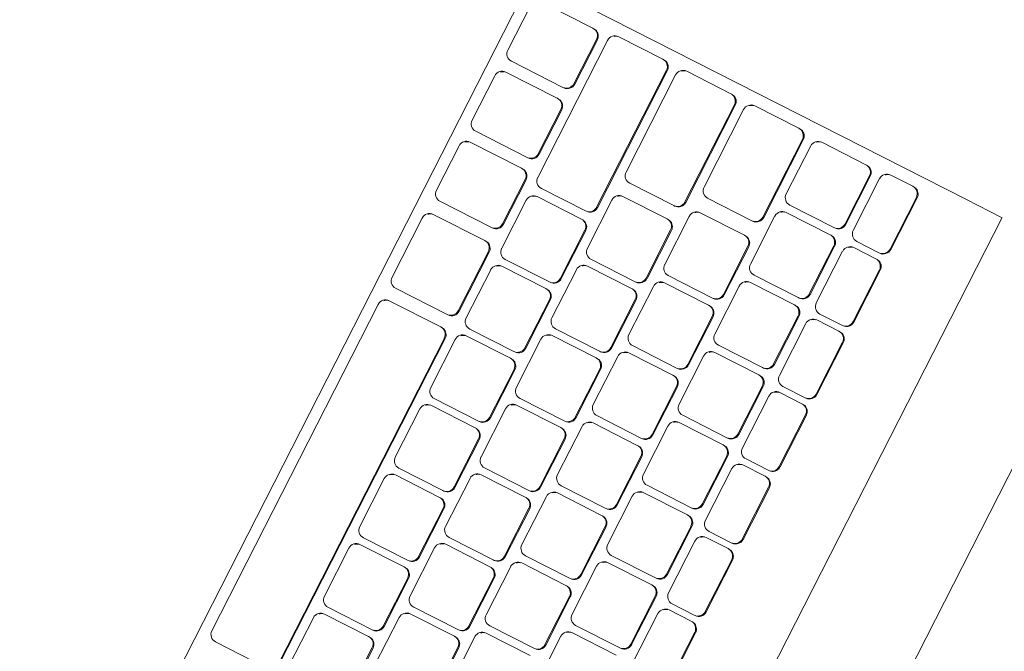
# Model space of a CAD drawing. Header units: millimetres. Extents: x 256092 to 341172, y 103077 to 145077.
# Tile 36 of 139: x 298635 to 298872, y 125602 to 125755. Entities that reach past the tile are written whole.
import ezdxf

# ---------------------------------------------------------------- set-up
doc = ezdxf.new("R2010")
doc.units = ezdxf.units.MM
doc.layers.add('MÖÖBEL', color=30, linetype='Continuous', lineweight=18)
doc.layers.add('Q-SPCQ', color=250, linetype='Continuous', lineweight=9)

# ---------------------------------------------------------------- blocks, each defined once
blk = doc.blocks.new('Speciality-Electrical-Apple-iMac - Speciality-Electrical-Apple-iMac-V56-3_ k sisustuse plaan')
at = {"layer": 'Q-SPCQ'}
for p, q in [((99.37, -87.44), (-99.37, -87.44)), ((139.5, -117.09), (-139.5, -117.09)), ((-139.5, -126.7), (-139.5, -117.19)), ((-139.5, -244.34), (-139.5, -126.7)), ((-134.5, -137.48), (-120.5, -137.48)), ((-114.88, -137.48), (-100.88, -137.48)), ((-95.27, -137.48), (-81.27, -137.48)), ((-75.65, -137.48), (-61.65, -137.48)), ((-56.04, -137.48), (-42.04, -137.48)), ((-36.42, -137.48), (-22.42, -137.48)), ((-16.81, -137.48), (-2.81, -137.48)), ((-136.5, -139.47), (-136.5, -139.69)), ((-136.5, -139.69), (-136.5, -145.65)), ((-120.5, -137.7), (-134.5, -137.7)), ((-118.5, -139.69), (-118.5, -139.47)), ((-118.5, -145.65), (-118.5, -139.69)), ((-116.88, -139.47), (-116.88, -139.69)), ((-116.88, -139.69), (-116.88, -145.65)), ((-100.88, -137.7), (-114.88, -137.7)), ((-98.88, -139.69), (-98.88, -139.47)), ((-98.88, -145.65), (-98.88, -139.69)), ((-97.27, -139.47), (-97.27, -139.69)), ((-97.27, -139.69), (-97.27, -145.65)), ((-81.27, -137.7), (-95.27, -137.7)), ((-79.27, -139.69), (-79.27, -139.47)), ((-79.27, -145.65), (-79.27, -139.69)), ((-77.65, -139.47), (-77.65, -139.69)), ((-77.65, -139.69), (-77.65, -145.65)), ((-61.65, -137.7), (-75.65, -137.7)), ((-59.65, -139.69), (-59.65, -139.47)), ((-59.65, -145.65), (-59.65, -139.69)), ((-58.04, -139.47), (-58.04, -139.69)), ((-58.04, -139.69), (-58.04, -145.65)), ((-42.04, -137.7), (-56.04, -137.7)), ((-40.04, -139.69), (-40.04, -139.47)), ((-40.04, -145.65), (-40.04, -139.69)), ((-38.42, -139.47), (-38.42, -139.69)), ((-38.42, -139.69), (-38.42, -145.65)), ((-22.42, -137.7), (-36.42, -137.7)), ((-20.42, -139.69), (-20.42, -139.47)), ((-20.42, -145.65), (-20.42, -139.69)), ((-18.81, -139.47), (-18.81, -139.69)), ((-18.81, -139.69), (-18.81, -145.65)), ((-2.81, -137.7), (-16.81, -137.7)), ((-134.5, -147.64), (-120.5, -147.64)), ((-114.88, -147.64), (-100.88, -147.64)), ((-95.27, -147.64), (-81.27, -147.64)), ((-75.65, -147.64), (-61.65, -147.64)), ((-56.04, -147.64), (-42.04, -147.64)), ((-36.42, -147.64), (-22.42, -147.64)), ((-16.81, -147.64), (-2.81, -147.64)), ((-134, -149.9), (-121, -149.9)), ((-121, -150.12), (-134, -150.12)), ((-115.04, -149.9), (-102.04, -149.9)), ((-102.04, -150.12), (-115.04, -150.12)), ((-96.09, -149.9), (-83.09, -149.9)), ((-83.09, -150.12), (-96.09, -150.12)), ((-77.13, -149.9), (-64.13, -149.9)), ((-64.13, -150.12), (-77.13, -150.12)), ((-58.18, -149.9), (-45.18, -149.9)), ((-45.18, -150.12), (-58.18, -150.12)), ((-39.22, -149.9), (-26.22, -149.9)), ((-26.22, -150.12), (-39.22, -150.12)), ((-20.27, -149.9), (-7.27, -149.9)), ((-7.27, -150.12), (-20.27, -150.12)), ((-136, -151.88), (-136, -152.11)), ((-136, -152.11), (-136, -164.03)), ((-119, -152.11), (-119, -151.88)), ((-119, -164.03), (-119, -152.11)), ((-117.04, -151.88), (-117.04, -152.11)), ((-117.04, -152.11), (-117.04, -164.03)), ((-100.04, -152.11), (-100.04, -151.88)), ((-100.04, -164.03), (-100.04, -152.11)), ((-98.09, -151.88), (-98.09, -152.11)), ((-98.09, -152.11), (-98.09, -164.03)), ((-81.09, -152.11), (-81.09, -151.88)), ((-81.09, -164.03), (-81.09, -152.11)), ((-79.13, -151.88), (-79.13, -152.11)), ((-79.13, -152.11), (-79.13, -164.03)), ((-62.13, -152.11), (-62.13, -151.88)), ((-62.13, -164.03), (-62.13, -152.11)), ((-60.18, -151.88), (-60.18, -152.11)), ((-60.18, -152.11), (-60.18, -164.03)), ((-43.18, -152.11), (-43.18, -151.88)), ((-43.18, -164.03), (-43.18, -152.11)), ((-41.22, -151.88), (-41.22, -152.11)), ((-41.22, -152.11), (-41.22, -164.03)), ((-24.22, -152.11), (-24.22, -151.88)), ((-24.22, -164.03), (-24.22, -152.11)), ((-22.27, -151.88), (-22.27, -152.11)), ((-22.27, -152.11), (-22.27, -164.03)), ((-5.27, -152.11), (-5.27, -151.88)), ((-5.27, -164.03), (-5.27, -152.11)), ((-3.31, -152.11), (-3.31, -164.03)), ((-134, -166.02), (-121, -166.02)), ((-115.04, -166.02), (-102.04, -166.02)), ((-96.09, -166.02), (-83.09, -166.02)), ((-77.13, -166.02), (-64.13, -166.02)), ((-58.18, -166.02), (-45.18, -166.02)), ((-39.22, -166.02), (-26.22, -166.02)), ((-20.27, -166.02), (-7.27, -166.02)), ((-1.31, -166.02), (11.69, -166.02)), ((-134.5, -168.28), (-113.5, -168.28)), ((-105.57, -168.28), (-92.57, -168.28)), ((-86.61, -168.28), (-73.61, -168.28)), ((-67.66, -168.28), (-54.66, -168.28)), ((-48.7, -168.28), (-35.7, -168.28)), ((-29.75, -168.28), (-16.75, -168.28)), ((-10.79, -168.28), (2.21, -168.28)), ((-136.5, -170.27), (-136.5, -170.49)), ((-136.5, -170.49), (-136.5, -182.42)), ((-113.5, -168.51), (-134.5, -168.51)), ((-111.5, -170.49), (-111.5, -170.27)), ((-111.5, -182.42), (-111.5, -170.49)), ((-107.57, -170.27), (-107.57, -170.49)), ((-107.57, -170.49), (-107.57, -182.42)), ((-92.57, -168.51), (-105.57, -168.51)), ((-90.57, -170.49), (-90.57, -170.27)), ((-90.57, -182.42), (-90.57, -170.49)), ((-88.61, -170.27), (-88.61, -170.49)), ((-88.61, -170.49), (-88.61, -182.42)), ((-73.61, -168.51), (-86.61, -168.51)), ((-71.61, -170.49), (-71.61, -170.27)), ((-71.61, -182.42), (-71.61, -170.49)), ((-69.66, -170.27), (-69.66, -170.49)), ((-69.66, -170.49), (-69.66, -182.42)), ((-54.66, -168.51), (-67.66, -168.51)), ((-52.66, -170.49), (-52.66, -170.27)), ((-52.66, -182.42), (-52.66, -170.49)), ((-50.7, -170.27), (-50.7, -170.49)), ((-50.7, -170.49), (-50.7, -182.42)), ((-35.7, -168.51), (-48.7, -168.51)), ((-33.7, -170.49), (-33.7, -170.27)), ((-33.7, -182.42), (-33.7, -170.49)), ((-31.75, -170.27), (-31.75, -170.49)), ((-31.75, -170.49), (-31.75, -182.42)), ((-16.75, -168.51), (-29.75, -168.51)), ((-14.75, -170.49), (-14.75, -170.27)), ((-14.75, -182.42), (-14.75, -170.49)), ((-12.79, -170.27), (-12.79, -170.49)), ((-12.79, -170.49), (-12.79, -182.42)), ((2.21, -168.51), (-10.79, -168.51)), ((4.21, -170.49), (4.21, -170.27)), ((4.21, -182.42), (4.21, -170.49)), ((6.16, -170.49), (6.16, -182.42)), ((-134.5, -184.4), (-113.5, -184.4)), ((-105.57, -184.4), (-92.57, -184.4)), ((-86.61, -184.4), (-73.61, -184.4)), ((-67.66, -184.4), (-54.66, -184.4)), ((-48.7, -184.4), (-35.7, -184.4)), ((-29.75, -184.4), (-16.75, -184.4)), ((-10.79, -184.4), (2.21, -184.4)), ((8.16, -184.4), (21.16, -184.4)), ((-134.5, -186.66), (-108.21, -186.66)), ((-108.21, -186.89), (-134.5, -186.89)), ((-100.63, -186.66), (-87.63, -186.66)), ((-87.63, -186.89), (-100.63, -186.89)), ((-81.8, -186.66), (-68.8, -186.66)), ((-68.8, -186.89), (-81.8, -186.89)), ((-62.98, -186.66), (-49.98, -186.66)), ((-49.98, -186.89), (-62.98, -186.89)), ((-44.15, -186.66), (-31.15, -186.66)), ((-31.15, -186.89), (-44.15, -186.89)), ((-25.33, -186.66), (-12.33, -186.66)), ((-12.33, -186.89), (-25.33, -186.89)), ((-6.5, -186.66), (6.5, -186.66)), ((6.5, -186.89), (-6.5, -186.89)), ((12.33, -186.66), (25.33, -186.66)), ((25.33, -186.89), (12.33, -186.89)), ((-136.5, -188.65), (-136.5, -188.87)), ((-136.5, -188.87), (-136.5, -200.8)), ((-106.21, -188.87), (-106.21, -188.65)), ((-106.21, -200.8), (-106.21, -188.87)), ((-102.63, -188.65), (-102.63, -188.87)), ((-102.63, -188.87), (-102.63, -200.8)), ((-85.63, -188.87), (-85.63, -188.65)), ((-85.63, -200.8), (-85.63, -188.87)), ((-83.8, -188.65), (-83.8, -188.87)), ((-83.8, -188.87), (-83.8, -200.8)), ((-66.8, -188.87), (-66.8, -188.65)), ((-66.8, -200.8), (-66.8, -188.87)), ((-64.98, -188.65), (-64.98, -188.87)), ((-64.98, -188.87), (-64.98, -200.8)), ((-47.98, -188.87), (-47.98, -188.65)), ((-47.98, -200.8), (-47.98, -188.87)), ((-46.15, -188.65), (-46.15, -188.87)), ((-46.15, -188.87), (-46.15, -200.8)), ((-29.15, -188.87), (-29.15, -188.65)), ((-29.15, -200.8), (-29.15, -188.87)), ((-27.33, -188.65), (-27.33, -188.87)), ((-27.33, -188.87), (-27.33, -200.8)), ((-10.33, -188.87), (-10.33, -188.65)), ((-10.33, -200.8), (-10.33, -188.87)), ((-8.5, -188.65), (-8.5, -188.87)), ((-8.5, -188.87), (-8.5, -200.8)), ((8.5, -188.87), (8.5, -188.65)), ((8.5, -200.8), (8.5, -188.87)), ((10.33, -188.65), (10.33, -188.87)), ((10.33, -188.87), (10.33, -200.8)), ((-134.5, -202.78), (-108.21, -202.78)), ((-100.63, -202.78), (-87.63, -202.78)), ((-81.8, -202.78), (-68.8, -202.78)), ((-62.98, -202.78), (-49.98, -202.78)), ((-44.15, -202.78), (-31.15, -202.78)), ((-25.33, -202.78), (-12.33, -202.78)), ((-6.5, -202.78), (6.5, -202.78)), ((12.33, -202.78), (25.33, -202.78)), ((-134.5, -205.04), (-97.43, -205.04)), ((-97.43, -205.27), (-134.5, -205.27)), ((-91.22, -205.04), (-78.22, -205.04)), ((-78.22, -205.27), (-91.22, -205.27)), ((-72.39, -205.04), (-59.39, -205.04)), ((-59.39, -205.27), (-72.39, -205.27)), ((-53.56, -205.04), (-40.56, -205.04)), ((-40.56, -205.27), (-53.56, -205.27)), ((-34.74, -205.04), (-21.74, -205.04)), ((-21.74, -205.27), (-34.74, -205.27)), ((-15.91, -205.04), (-2.91, -205.04)), ((-2.91, -205.27), (-15.91, -205.27)), ((2.91, -205.04), (15.91, -205.04)), ((15.91, -205.27), (2.91, -205.27)), ((21.74, -205.04), (34.74, -205.04)), ((34.74, -205.27), (21.74, -205.27)), ((-136.5, -207.03), (-136.5, -207.25)), ((-136.5, -207.25), (-136.5, -219.18)), ((-95.43, -207.25), (-95.43, -207.03)), ((-95.43, -219.18), (-95.43, -207.25)), ((-93.22, -207.03), (-93.22, -207.25)), ((-93.22, -207.25), (-93.22, -219.18)), ((-76.22, -207.25), (-76.22, -207.03)), ((-76.22, -219.18), (-76.22, -207.25)), ((-74.39, -207.03), (-74.39, -207.25)), ((-74.39, -207.25), (-74.39, -219.18)), ((-57.39, -207.25), (-57.39, -207.03)), ((-57.39, -219.18), (-57.39, -207.25)), ((-55.56, -207.03), (-55.56, -207.25)), ((-55.56, -207.25), (-55.56, -219.18)), ((-38.56, -207.25), (-38.56, -207.03)), ((-38.56, -219.18), (-38.56, -207.25)), ((-36.74, -207.03), (-36.74, -207.25)), ((-36.74, -207.25), (-36.74, -219.18)), ((-19.74, -207.25), (-19.74, -207.03)), ((-19.74, -219.18), (-19.74, -207.25)), ((-17.91, -207.03), (-17.91, -207.25)), ((-17.91, -207.25), (-17.91, -219.18)), ((-0.91, -207.25), (-0.91, -207.03)), ((-0.91, -219.18), (-0.91, -207.25)), ((0.91, -207.03), (0.91, -207.25)), ((0.91, -207.25), (0.91, -219.18)), ((17.91, -207.25), (17.91, -207.03)), ((17.91, -219.18), (17.91, -207.25)), ((19.74, -207.03), (19.74, -207.25)), ((19.74, -207.25), (19.74, -219.18)), ((-134.5, -221.16), (-97.43, -221.16)), ((-91.22, -221.16), (-78.22, -221.16)), ((-72.39, -221.16), (-59.39, -221.16)), ((-53.56, -221.16), (-40.56, -221.16)), ((-34.74, -221.16), (-21.74, -221.16)), ((-15.91, -221.16), (-2.91, -221.16)), ((2.91, -221.16), (15.91, -221.16)), ((21.74, -221.16), (34.74, -221.16)), ((-133.5, -223.42), (-121.5, -223.42)), ((-121.5, -223.65), (-133.5, -223.65)), ((-114.54, -223.42), (-102.54, -223.42)), ((-102.54, -223.65), (-114.54, -223.65)), ((-95.59, -223.42), (-83.59, -223.42)), ((-83.59, -223.65), (-95.59, -223.65)), ((-76.05, -223.42), (-60.05, -223.42)), ((-60.05, -223.65), (-76.05, -223.65)), ((-52.67, -223.42), (35.65, -223.42)), ((35.65, -223.65), (-52.67, -223.65)), ((-135.5, -225.41), (-135.5, -225.64)), ((-135.5, -225.64), (-135.5, -239.55)), ((-119.5, -225.64), (-119.5, -225.41)), ((-119.5, -239.55), (-119.5, -225.64)), ((-116.54, -225.41), (-116.54, -225.64)), ((-116.54, -225.64), (-116.54, -239.55)), ((-100.54, -225.64), (-100.54, -225.41)), ((-100.54, -239.55), (-100.54, -225.64)), ((-97.59, -225.41), (-97.59, -225.64)), ((-97.59, -225.64), (-97.59, -239.55)), ((-81.59, -225.64), (-81.59, -225.41)), ((-81.59, -239.55), (-81.59, -225.64)), ((-78.05, -225.41), (-78.05, -225.64)), ((-78.05, -225.64), (-78.05, -239.55)), ((-58.05, -225.64), (-58.05, -225.41)), ((-58.05, -239.55), (-58.05, -225.64)), ((-54.67, -225.41), (-54.67, -225.64)), ((-54.67, -225.64), (-54.67, -239.55)), ((37.65, -239.55), (37.65, -225.64)), ((-133.5, -241.53), (-121.5, -241.53)), ((-114.54, -241.53), (-102.54, -241.53)), ((-95.59, -241.53), (-83.59, -241.53)), ((-76.05, -241.53), (-60.05, -241.53)), ((-52.67, -241.53), (35.65, -241.53)), ((139.5, -244.34), (-139.5, -244.34))]:
    blk.add_line(p, q, dxfattribs=at)
for centre, major_axis, start_param, end_param in [((-134.5, -139.47), (2, 0), 1.570796, 2.879793), ((-120.5, -139.47), (-2, 0), 3.141593, 4.712389), ((-114.88, -139.47), (2, 0), 1.570796, 2.879793), ((-100.88, -139.47), (2, 0), 0, 1.570796), ((-95.27, -139.47), (2, 0), 1.570796, 2.879793), ((-81.27, -139.47), (2, 0), 0, 1.570796), ((-75.65, -139.47), (2, 0), 1.570796, 2.879793), ((-61.65, -139.47), (2, 0), 0, 1.570796), ((-56.04, -139.47), (2, 0), 1.570796, 2.879793), ((-42.04, -139.47), (-2, 0), 3.141593, 4.712389), ((-36.42, -139.47), (2, 0), 1.570796, 2.879793), ((-22.42, -139.47), (2, 0), 0, 1.570796), ((-16.81, -139.47), (2, 0), 1.570796, 2.879793), ((-134.5, -139.69), (2, 0), 1.570796, 3.141593), ((-120.5, -139.69), (2, 0), 0, 1.570796), ((-114.88, -139.69), (2, 0), 1.570796, 3.141593), ((-100.88, -139.69), (2, 0), 0, 1.570796), ((-95.27, -139.69), (2, 0), 1.570796, 3.141593), ((-81.27, -139.69), (-2, 0), 3.141593, 4.712389), ((-75.65, -139.69), (2, 0), 1.570796, 3.141593), ((-61.65, -139.69), (-2, 0), 3.141593, 4.712389), ((-56.04, -139.69), (2, 0), 1.570796, 3.141593), ((-42.04, -139.69), (2, 0), 0, 1.570796), ((-36.42, -139.69), (2, 0), 1.570796, 3.141593), ((-22.42, -139.69), (-2, 0), 3.141593, 4.712389), ((-16.81, -139.69), (2, 0), 1.570796, 3.141593), ((-134.5, -145.65), (2, 0), 3.141593, 4.712389), ((-134.5, -145.43), (2, 0), 3.403392, 3.926991), ((-120.5, -145.65), (-2, 0), 1.570796, 3.141593), ((-114.88, -145.65), (2, 0), 3.141593, 4.712389), ((-114.88, -145.43), (2, 0), 3.403392, 3.926991), ((-100.88, -145.65), (2, 0), 4.712389, 6.283185), ((-95.27, -145.65), (-2, 0), 0, 1.570796), ((-95.27, -145.43), (2, 0), 3.403392, 3.926991), ((-81.27, -145.65), (2, 0), 4.712389, 6.283185), ((-75.65, -145.65), (-2, 0), 0, 1.570796), ((-75.65, -145.43), (2, 0), 3.403392, 3.926991), ((-61.65, -145.65), (-2, 0), 1.570796, 3.141593), ((-56.04, -145.65), (2, 0), 3.141593, 4.712389), ((-56.04, -145.43), (2, 0), 3.403392, 3.926991), ((-42.04, -145.65), (2, 0), 4.712389, 6.283185), ((-36.42, -145.65), (-2, 0), 0, 1.570796), ((-36.42, -145.43), (2, 0), 3.403392, 3.926991), ((-22.42, -145.65), (-2, 0), 1.570796, 3.141593), ((-16.81, -145.65), (-2, 0), 0, 1.570796), ((-16.81, -145.43), (2, 0), 3.403392, 3.926991), ((-134, -152.11), (2, 0), 1.570796, 3.141593), ((-134, -151.88), (2, 0), 1.570796, 2.879793), ((-121, -151.88), (-2, 0), 3.141593, 4.712389), ((-121, -152.11), (2, 0), 0, 1.570796), ((-115.04, -152.11), (2, 0), 1.570796, 3.141593), ((-115.04, -151.88), (2, 0), 1.570796, 2.879793), ((-102.04, -151.88), (2, 0), 0, 1.570796), ((-102.04, -152.11), (-2, 0), 3.141593, 4.712389), ((-96.09, -152.11), (2, 0), 1.570796, 3.141593), ((-96.09, -151.88), (2, 0), 1.570796, 2.879793), ((-83.09, -151.88), (2, 0), 0, 1.570796), ((-83.09, -152.11), (-2, 0), 3.141593, 4.712389), ((-77.13, -152.11), (2, 0), 1.570796, 3.141593), ((-77.13, -151.88), (2, 0), 1.570796, 2.879793), ((-64.13, -151.88), (-2, 0), 3.141593, 4.712389), ((-64.13, -152.11), (2, 0), 0, 1.570796), ((-58.18, -152.11), (2, 0), 1.570796, 3.141593), ((-58.18, -151.88), (2, 0), 1.570796, 2.879793), ((-45.18, -151.88), (2, 0), 0, 1.570796), ((-45.18, -152.11), (2, 0), 0, 1.570796), ((-39.22, -152.11), (2, 0), 1.570796, 3.141593), ((-39.22, -151.88), (2, 0), 1.570796, 2.879793), ((-26.22, -151.88), (-2, 0), 3.141593, 4.712389), ((-26.22, -152.11), (2, 0), 0, 1.570796), ((-20.27, -152.11), (2, 0), 1.570796, 3.141593), ((-20.27, -151.88), (2, 0), 1.570796, 2.879793), ((-7.27, -151.88), (2, 0), 0, 1.570796), ((-7.27, -152.11), (-2, 0), 3.141593, 4.712389), ((-134, -164.03), (-2, 0), 0, 1.570796), ((-134, -163.81), (2, 0), 3.403392, 3.926991), ((-121, -164.03), (2, 0), 4.712389, 6.283185), ((-115.04, -164.03), (-2, 0), 0, 1.570796), ((-115.04, -163.81), (2, 0), 3.403392, 3.926991), ((-102.04, -164.03), (2, 0), 4.712389, 6.283185), ((-96.09, -164.03), (-2, 0), 0, 1.570796), ((-96.09, -163.81), (2, 0), 3.403392, 3.926991), ((-83.09, -164.03), (2, 0), 4.712389, 6.283185), ((-77.13, -164.03), (-2, 0), 0, 1.570796), ((-77.13, -163.81), (2, 0), 3.403392, 3.926991), ((-64.13, -164.03), (2, 0), 4.712389, 6.283185), ((-58.18, -164.03), (-2, 0), 0, 1.570796), ((-58.18, -163.81), (2, 0), 3.403392, 3.926991), ((-45.18, -164.03), (2, 0), 4.712389, 6.283185), ((-39.22, -164.03), (-2, 0), 0, 1.570796), ((-39.22, -163.81), (2, 0), 3.403392, 3.926991), ((-26.22, -164.03), (2, 0), 4.712389, 6.283185), ((-20.27, -164.03), (-2, 0), 0, 1.570796), ((-20.27, -163.81), (2, 0), 3.403392, 3.926991), ((-7.27, -164.03), (2, 0), 4.712389, 6.283185), ((-1.31, -164.03), (-2, 0), 0, 1.570796), ((-1.31, -163.81), (2, 0), 3.403392, 3.926991), ((-134.5, -170.27), (2, 0), 1.570796, 2.879793), ((-113.5, -170.27), (2, 0), 0, 1.570796), ((-105.57, -170.27), (2, 0), 1.570796, 2.879793), ((-92.57, -170.27), (-2, 0), 3.141593, 4.712389), ((-86.61, -170.27), (2, 0), 1.570796, 2.879793), ((-73.61, -170.27), (-2, 0), 3.141593, 4.712389), ((-67.66, -170.27), (2, 0), 1.570796, 2.879793), ((-54.66, -170.27), (-2, 0), 3.141593, 4.712389), ((-48.7, -170.27), (2, 0), 1.570796, 2.879793), ((-35.7, -170.27), (-2, 0), 3.141593, 4.712389), ((-29.75, -170.27), (2, 0), 1.570796, 2.879793), ((-16.75, -170.27), (-2, 0), 3.141593, 4.712389), ((-10.79, -170.27), (2, 0), 1.570796, 2.879793), ((2.21, -170.27), (-2, 0), 3.141593, 4.712389), ((-134.5, -170.49), (2, 0), 1.570796, 3.141593), ((-113.5, -170.49), (2, 0), 0, 1.570796), ((-105.57, -170.49), (2, 0), 1.570796, 3.141593), ((-92.57, -170.49), (2, 0), 0, 1.570796), ((-86.61, -170.49), (2, 0), 1.570796, 3.141593), ((-73.61, -170.49), (2, 0), 0, 1.570796), ((-67.66, -170.49), (2, 0), 1.570796, 3.141593), ((-54.66, -170.49), (2, 0), 0, 1.570796), ((-48.7, -170.49), (2, 0), 1.570796, 3.141593), ((-35.7, -170.49), (2, 0), 0, 1.570796), ((-29.75, -170.49), (2, 0), 1.570796, 3.141593), ((-16.75, -170.49), (2, 0), 0, 1.570796), ((-10.79, -170.49), (2, 0), 1.570796, 3.141593), ((2.21, -170.49), (2, 0), 0, 1.570796), ((-134.5, -182.42), (2, 0), 3.141593, 4.712389), ((-113.5, -182.42), (2, 0), 4.712389, 6.283185), ((-105.57, -182.42), (-2, 0), 0, 1.570796), ((-92.57, -182.42), (2, 0), 4.712389, 6.283185), ((-86.61, -182.42), (-2, 0), 0, 1.570796), ((-73.61, -182.42), (2, 0), 4.712389, 6.283185), ((-67.66, -182.42), (-2, 0), 0, 1.570796), ((-54.66, -182.42), (2, 0), 4.712389, 6.283185), ((-48.7, -182.42), (-2, 0), 0, 1.570796), ((-35.7, -182.42), (2, 0), 4.712389, 6.283185), ((-29.75, -182.42), (-2, 0), 0, 1.570796), ((-16.75, -182.42), (2, 0), 4.712389, 6.283185), ((-10.79, -182.42), (-2, 0), 0, 1.570796), ((2.21, -182.42), (2, 0), 4.712389, 6.283185), ((8.16, -182.42), (-2, 0), 0, 1.570796), ((-134.5, -182.19), (2, 0), 3.403392, 3.926991), ((-105.57, -182.19), (2, 0), 3.403392, 3.926991), ((-86.61, -182.19), (2, 0), 3.403392, 3.926991), ((-67.66, -182.19), (2, 0), 3.403392, 3.926991), ((-48.7, -182.19), (2, 0), 3.403392, 3.926991), ((-29.75, -182.19), (2, 0), 3.403392, 3.926991), ((-10.79, -182.19), (2, 0), 3.403392, 3.926991), ((8.16, -182.19), (2, 0), 3.403392, 3.926991), ((-134.5, -188.87), (-2, 0), 4.712389, 6.283185), ((-134.5, -188.65), (2, 0), 1.570796, 2.879793), ((-108.21, -188.65), (2, 0), 0, 1.570796), ((-108.21, -188.87), (2, 0), 0, 1.570796), ((-100.63, -188.87), (2, 0), 1.570796, 3.141593), ((-100.63, -188.65), (2, 0), 1.570796, 2.879793), ((-87.63, -188.65), (-2, 0), 3.141593, 4.712389), ((-87.63, -188.87), (2, 0), 0, 1.570796), ((-81.8, -188.87), (2, 0), 1.570796, 3.141593), ((-81.8, -188.65), (2, 0), 1.570796, 2.879793), ((-68.8, -188.65), (-2, 0), 3.141593, 4.712389), ((-68.8, -188.87), (2, 0), 0, 1.570796), ((-62.98, -188.87), (2, 0), 1.570796, 3.141593), ((-62.98, -188.65), (2, 0), 1.570796, 2.879793), ((-49.98, -188.65), (-2, 0), 3.141593, 4.712389), ((-49.98, -188.87), (2, 0), 0, 1.570796), ((-44.15, -188.87), (2, 0), 1.570796, 3.141593), ((-44.15, -188.65), (2, 0), 1.570796, 2.879793), ((-31.15, -188.65), (-2, 0), 3.141593, 4.712389), ((-31.15, -188.87), (2, 0), 0, 1.570796), ((-25.33, -188.87), (2, 0), 1.570796, 3.141593), ((-25.33, -188.65), (2, 0), 1.570796, 2.879793), ((-12.33, -188.65), (-2, 0), 3.141593, 4.712389), ((-12.33, -188.87), (2, 0), 0, 1.570796), ((-6.5, -188.87), (-2, 0), 4.712389, 6.283185), ((-6.5, -188.65), (2, 0), 1.570796, 2.879793), ((6.5, -188.65), (-2, 0), 3.141593, 4.712389), ((6.5, -188.87), (2, 0), 0, 1.570796), ((12.33, -188.87), (2, 0), 1.570796, 3.141593), ((12.33, -188.65), (2, 0), 1.570796, 2.879793), ((-134.5, -200.8), (2, 0), 3.141593, 4.712389), ((-134.5, -200.57), (2, 0), 3.403392, 3.926991), ((-108.21, -200.8), (2, 0), 4.712389, 6.283185), ((-100.63, -200.8), (-2, 0), 0, 1.570796), ((-100.63, -200.57), (2, 0), 3.403392, 3.926991), ((-87.63, -200.8), (2, 0), 4.712389, 6.283185), ((-81.8, -200.8), (-2, 0), 0, 1.570796), ((-81.8, -200.57), (2, 0), 3.403392, 3.926991), ((-68.8, -200.8), (2, 0), 4.712389, 6.283185), ((-62.98, -200.8), (-2, 0), 0, 1.570796), ((-62.98, -200.57), (2, 0), 3.403392, 3.926991), ((-49.98, -200.8), (2, 0), 4.712389, 6.283185), ((-44.15, -200.8), (-2, 0), 0, 1.570796), ((-44.15, -200.57), (2, 0), 3.403392, 3.926991), ((-31.15, -200.8), (2, 0), 4.712389, 6.283185), ((-25.33, -200.8), (-2, 0), 0, 1.570796), ((-25.33, -200.57), (2, 0), 3.403392, 3.926991), ((-12.33, -200.8), (2, 0), 4.712389, 6.283185), ((-6.5, -200.8), (-2, 0), 0, 1.570796), ((-6.5, -200.57), (2, 0), 3.403392, 3.926991), ((6.5, -200.8), (2, 0), 4.712389, 6.283185), ((12.33, -200.8), (-2, 0), 0, 1.570796), ((12.33, -200.57), (2, 0), 3.403392, 3.926991), ((-134.5, -207.25), (2, 0), 1.570796, 3.141593), ((-134.5, -207.03), (2, 0), 1.570796, 2.879793), ((-97.43, -207.03), (-2, 0), 3.141593, 4.712389), ((-97.43, -207.25), (2, 0), 0, 1.570796), ((-91.22, -207.25), (2, 0), 1.570796, 3.141593), ((-91.22, -207.03), (2, 0), 1.570796, 2.879793), ((-78.22, -207.03), (-2, 0), 3.141593, 4.712389), ((-78.22, -207.25), (2, 0), 0, 1.570796), ((-72.39, -207.25), (2, 0), 1.570796, 3.141593), ((-72.39, -207.03), (2, 0), 1.570796, 2.879793), ((-59.39, -207.03), (-2, 0), 3.141593, 4.712389), ((-59.39, -207.25), (2, 0), 0, 1.570796), ((-53.56, -207.25), (2, 0), 1.570796, 3.141593), ((-53.56, -207.03), (2, 0), 1.570796, 2.879793), ((-40.56, -207.03), (-2, 0), 3.141593, 4.712389), ((-40.56, -207.25), (2, 0), 0, 1.570796), ((-34.74, -207.25), (2, 0), 1.570796, 3.141593), ((-34.74, -207.03), (2, 0), 1.570796, 2.879793), ((-21.74, -207.03), (-2, 0), 3.141593, 4.712389), ((-21.74, -207.25), (2, 0), 0, 1.570796), ((-15.91, -207.25), (2, 0), 1.570796, 3.141593), ((-15.91, -207.03), (2, 0), 1.570796, 2.879793), ((-2.91, -207.03), (-2, 0), 3.141593, 4.712389), ((-2.91, -207.25), (2, 0), 0, 1.570796), ((2.91, -207.25), (-2, 0), 4.712389, 6.283185), ((2.91, -207.03), (2, 0), 1.570796, 2.879793), ((15.91, -207.03), (-2, 0), 3.141593, 4.712389), ((15.91, -207.25), (2, 0), 0, 1.570796), ((21.74, -207.25), (2, 0), 1.570796, 3.141593), ((21.74, -207.03), (2, 0), 1.570796, 2.879793), ((-134.5, -219.18), (-2, 0), 0, 1.570796), ((-134.5, -218.95), (2, 0), 3.370569, 3.808073), ((-97.43, -219.18), (2, 0), 4.712389, 6.283185), ((-91.22, -219.18), (-2, 0), 0, 1.570796), ((-91.22, -218.95), (2, 0), 3.403392, 3.926991), ((-78.22, -219.18), (2, 0), 4.712389, 6.283185), ((-72.39, -219.18), (-2, 0), 0, 1.570796), ((-72.39, -218.95), (2, 0), 3.403392, 3.926991), ((-59.39, -219.18), (2, 0), 4.712389, 6.283185), ((-53.56, -219.18), (-2, 0), 0, 1.570796), ((-53.56, -218.95), (2, 0), 3.403392, 3.926991), ((-40.56, -219.18), (2, 0), 4.712389, 6.283185), ((-34.74, -219.18), (-2, 0), 0, 1.570796), ((-34.74, -218.95), (2, 0), 3.403392, 3.926991), ((-21.74, -219.18), (2, 0), 4.712389, 6.283185), ((-15.91, -219.18), (-2, 0), 0, 1.570796), ((-15.91, -218.95), (2, 0), 3.403392, 3.926991), ((-2.91, -219.18), (2, 0), 4.712389, 6.283185), ((2.91, -219.18), (-2, 0), 0, 1.570796), ((2.91, -218.95), (2, 0), 3.403392, 3.926991), ((15.91, -219.18), (2, 0), 4.712389, 6.283185), ((21.74, -219.18), (-2, 0), 0, 1.570796), ((21.74, -218.95), (2, 0), 3.403392, 3.926991), ((-133.5, -225.64), (2, 0), 1.570796, 3.141593), ((-133.5, -225.41), (2, 0), 1.570796, 2.879793), ((-121.5, -225.41), (-2, 0), 3.141593, 4.712389), ((-121.5, -225.64), (2, 0), 0, 1.570796), ((-114.54, -225.64), (2, 0), 1.570796, 3.141593), ((-114.54, -225.41), (2, 0), 1.570796, 2.879793), ((-102.54, -225.41), (-2, 0), 3.141593, 4.712389), ((-102.54, -225.64), (2, 0), 0, 1.570796), ((-95.59, -225.64), (2, 0), 1.570796, 3.141593), ((-95.59, -225.41), (2, 0), 1.570796, 2.879793), ((-83.59, -225.41), (-2, 0), 3.141593, 4.712389), ((-83.59, -225.64), (2, 0), 0, 1.570796), ((-76.05, -225.64), (-2, 0), 4.712389, 6.283185), ((-76.05, -225.41), (2, 0), 1.570796, 2.879793), ((-60.05, -225.41), (2, 0), 0, 1.570796), ((-60.05, -225.64), (2, 0), 0, 1.570796), ((-52.67, -225.64), (2, 0), 1.570796, 3.141593), ((-52.67, -225.41), (2, 0), 1.570796, 2.879793), ((-121.5, -239.55), (2, 0), 4.712389, 6.283185), ((-114.54, -239.55), (-2, 0), 0, 1.570796), ((-102.54, -239.55), (2, 0), 4.712389, 6.283185), ((-95.59, -239.55), (-2, 0), 0, 1.570796), ((-83.59, -239.55), (2, 0), 4.712389, 6.283185), ((-76.05, -239.55), (2, 0), 3.141593, 4.712389), ((-60.05, -239.55), (2, 0), 4.712389, 6.283185), ((-52.67, -239.55), (-2, 0), 0, 1.570796), ((35.65, -239.55), (2, 0), 4.712389, 6.283185), ((-114.54, -239.32), (2, 0), 3.403392, 3.926991), ((-95.59, -239.32), (2, 0), 3.403392, 3.926991), ((-76.05, -239.32), (2, 0), 3.403392, 3.926991), ((-52.67, -239.32), (2, 0), 3.403392, 3.926991)]:
    blk.add_ellipse(centre, major_axis=major_axis, ratio=0.993572, start_param=start_param, end_param=end_param, dxfattribs=at)
blk.add_open_spline([(-251.45, 1.17), (-243.56, 2.98), (-227.73, 6.44), (-203.87, 11.11), (-179.88, 15.26), (-155.73, 18.91), (-131.37, 22.05), (-110.81, 24.24), (-96.23, 25.55), (-87.83, 26.23), (-81.46, 26.71), (-75.06, 27.16), (-68.62, 27.57), (-62.12, 27.95), (-55.53, 28.3), (-48.86, 28.61), (-42.12, 28.88), (-35.3, 29.12), (-28.41, 29.31), (-21.4, 29.47), (-14.28, 29.58), (-7.12, 29.65), (0, 29.67), (7.12, 29.65), (14.29, 29.58), (21.41, 29.47), (28.43, 29.31), (35.32, 29.12), (42.13, 28.88), (48.87, 28.61), (55.53, 28.3), (62.12, 27.95), (68.62, 27.57), (75.06, 27.16), (81.46, 26.71), (87.83, 26.23), (96.23, 25.55), (110.82, 24.24), (131.37, 22.05), (155.73, 18.91), (179.88, 15.26), (203.87, 11.11), (227.73, 6.44), (243.56, 2.98), (251.45, 1.17)], degree=3, knots=[0, 0, 0, 0, 0.05, 0.1, 0.15, 0.2, 0.25, 0.3, 0.325, 0.3375, 0.35, 0.3625, 0.375, 0.3875, 0.4, 0.4125, 0.425, 0.4375, 0.45, 0.4625, 0.475, 0.4875, 0.5, 0.5125, 0.525, 0.5375, 0.55, 0.5625, 0.575, 0.5875, 0.6, 0.6125, 0.625, 0.6375, 0.65, 0.6625, 0.675, 0.7, 0.75, 0.8, 0.85, 0.9, 0.95, 1, 1, 1, 1], dxfattribs=at)

msp = doc.modelspace()

# ---------------------------------------------------------------- block references
at = {"layer": 'MÖÖBEL', "rotation": 243.0205031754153}
msp.add_blockref('Speciality-Electrical-Apple-iMac - Speciality-Electrical-Apple-iMac-V56-3_ k sisustuse plaan', (298912.4, 125529.32), dxfattribs=at)

doc.saveas('drawing.dxf')
